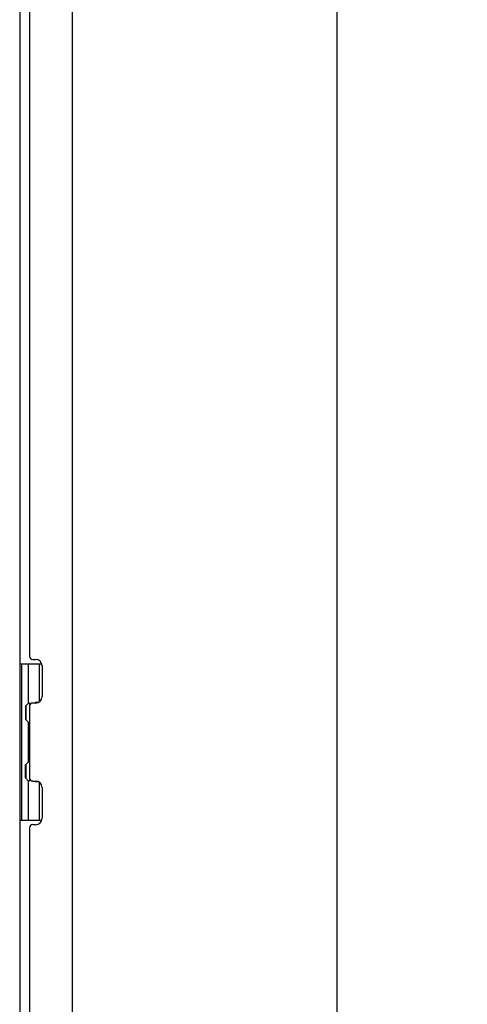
# Model space of a CAD drawing. Header units: inches. Extents: x 0 to 286, y 0 to 185.
# Tile 16 of 72: x 38 to 47, y 99 to 119. Entities that reach past the tile are written whole.
import ezdxf

# ---------------------------------------------------------------- set-up
doc = ezdxf.new("R2010")
doc.units = ezdxf.units.IN
doc.header["$LTSCALE"] = 15.75
doc.header["$MEASUREMENT"] = 0
doc.layers.get('0').update_dxf_attribs({"linetype": 'CONTINUOUS'})
doc.layers.add('DIMENSIONS', color=7, linetype='CONTINUOUS')
doc.styles.get("Standard").update_dxf_attribs({"font": 'txt', "width": 0.8})
doc.dimstyles.new('DIMSTYLE_1', dxfattribs={"dimtxt": 1.313904, "dimasz": 1.684492, "dimexe": 0.09, "dimexo": 0.07, "dimgap": 0.039, "dimtad": 0, "dimtih": 1, "dimtoh": 1, "dimzin": 4, "dimdsep": 46, "dimtxsty": 'Standard', "dimblk": '_FILLED', "dimblk1": '_FILLED', "dimblk2": '_FILLED', "dimcen": 0.09, "dimadec": 0, "dimazin": 0, "dimtfac": 1, "dimtofl": 0, "dimtmove": 0, "dimatfit": 3, "dimldrblk": '_FILLED', "dimfxl": 1, "dimtolj": 1, "dimtzin": 4, "dimarcsym": 0})

# ---------------------------------------------------------------- blocks, each defined once
blk = doc.blocks.new('_FILLED')
at = {"color": 0, "linetype": 'ByBlock'}
blk.add_solid([(0, 0), (-1, 0.2), (-1, -0.2)], dxfattribs=at)
blk = doc.blocks.new('*D2')
at = {"layer": 'DIMENSIONS', "color": 2, "linetype": 'Continuous'}
for p, q in [((39.908, 132.943), (45.821, 132.943)), ((44.305, 132.943), (44.305, 94.665)), ((44.305, 52.443), (44.305, 90.066)), ((39.908, 52.443), (45.821, 52.443))]:
    blk.add_line(p, q, dxfattribs=at)
at = {"layer": 'DIMENSIONS', "color": 2, "linetype": 'Continuous', "xscale": 1.6844919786, "yscale": 1.6844919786, "zscale": 1.6844919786}
for p, rotation in [((44.305, 132.943), 90), ((44.305, 52.443), 270)]:
    blk.add_blockref('_FILLED', p, dxfattribs=dict(at, rotation=rotation))
at = {"layer": 'DIMENSIONS', "color": 2, "linetype": 'Continuous', "insert": (44.305, 94.008), "char_height": 1.3139, "width": 5.25561, "attachment_point": 2, "line_spacing_factor": 0.9}
blk.add_mtext('80.50\\PDOOR', dxfattribs=at)

msp = doc.modelspace()

# ---------------------------------------------------------------- linework, layer by layer
at = {"color": 3, "linetype": 'Continuous'}
for p, q in [((38.976, 132.696), (38.976, 52.689)), ((37.922, 132.4), (37.922, 52.985)), ((38.122, 106.171), (38.122, 126.215)), ((38.184, 106.108), (38.242, 106.108)), ((38.372, 105.978), (38.372, 105.358)), ((38.242, 105.228), (38.184, 105.228)), ((38.122, 103.715), (38.122, 105.171)), ((38.184, 103.657), (38.242, 103.657)), ((38.372, 103.527), (38.372, 102.907)), ((38.122, 82.671), (38.122, 102.715)), ((38.242, 102.777), (38.184, 102.777))]:
    msp.add_line(p, q, dxfattribs=at)
at = {"color": 7, "linetype": 'Continuous'}
for p, q in [((37.922, 106.017), (38.365, 106.017)), ((37.961, 102.868), (37.961, 106.017)), ((38.099, 105.228), (38.099, 106.017)), ((38.315, 106.017), (38.315, 105.251)), ((38.035, 105.164), (38.099, 105.228)), ((38.296, 105.24), (38.235, 105.24)), ((38.035, 105.164), (38.035, 104.902)), ((38.051, 104.886), (38.051, 105.18)), ((38.035, 104.902), (38.099, 104.838)), ((38.099, 104.047), (38.099, 104.838)), ((38.035, 103.983), (38.099, 104.047)), ((38.035, 103.721), (38.035, 103.983)), ((38.051, 103.705), (38.051, 103.999)), ((38.035, 103.721), (38.099, 103.657)), ((38.099, 102.868), (38.099, 103.657)), ((38.235, 103.645), (38.296, 103.645)), ((38.315, 103.634), (38.315, 102.868)), ((37.922, 102.868), (38.365, 102.868))]:
    msp.add_line(p, q, dxfattribs=at)
at = {"color": 3, "linetype": 'Continuous'}
for centre, radius, start, end in [((38.184, 106.171), 0.0625, 180, 270), ((38.242, 105.978), 0.13, 0, 90), ((38.184, 105.166), 0.0625, 90, 175.4114), ((38.242, 105.358), 0.13, 270, 360), ((38.184, 103.72), 0.0625, 184.5886, 270), ((38.242, 103.527), 0.13, 0, 90), ((38.242, 102.907), 0.13, 270, 360), ((38.184, 102.715), 0.0625, 90, 180)]:
    msp.add_arc(centre, radius, start, end, dxfattribs=at)
at = {"color": 7, "linetype": 'Continuous'}
for centre, radius, start, end in [((38.036, 105.136), 0.116, 33.7386, 57.1581), ((38.036, 104.93), 0.116, 302.8419, 317.6099), ((38.571, 104.663), 0.472, 162.1337, 180), ((38.571, 104.222), 0.472, 180, 197.8663), ((38.036, 103.955), 0.116, 42.3901, 57.1581), ((38.036, 103.749), 0.116, 302.8419, 326.2622)]:
    msp.add_arc(centre, radius, start, end, dxfattribs=at)

# ---------------------------------------------------------------- dimensions: what is measured, and where the dimension line sits
at = {"layer": 'DIMENSIONS', "color": 2, "linetype": 'Continuous'}
dim = msp.add_linear_dim(base=(44.305, 52.443), p1=(39.838, 132.943), p2=(39.838, 52.443), angle=270, text='<>\\PDOOR', dimstyle='DIMSTYLE_1', dxfattribs=at)
dim.commit()
dim.dimension.update_dxf_attribs({"geometry": '*D2', "text_midpoint": (44.305, 92.365), "dimtype": 160})

doc.saveas('drawing.dxf')
